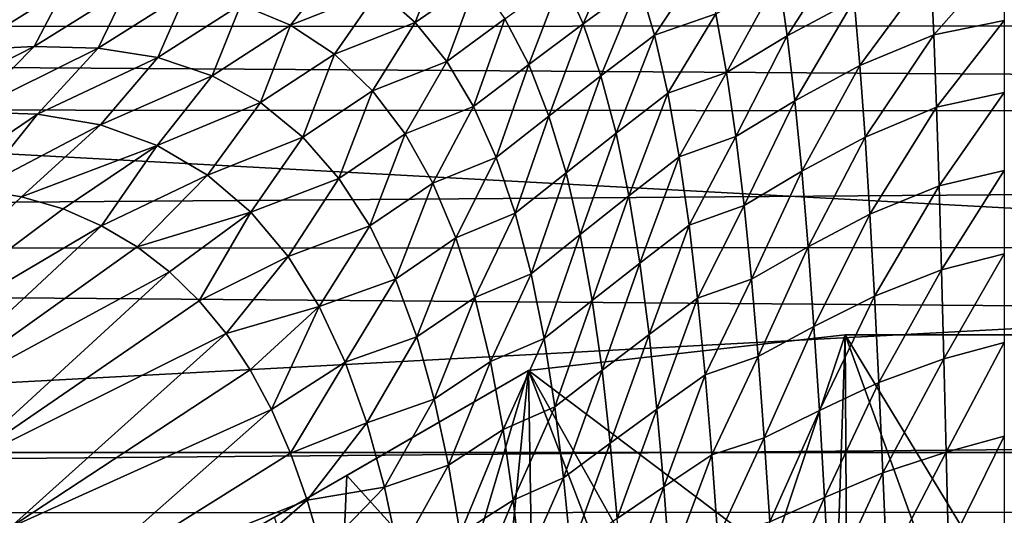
# Model space of a CAD drawing. Header units: metres. Extents: x -139 to 105, y -30 to 40.
# Tile 33 of 153: x -80.54 to -75, y 14.96 to 17.75. Entities that reach past the tile are written whole.
import ezdxf

# ---------------------------------------------------------------- set-up
doc = ezdxf.new("R2010")
doc.units = ezdxf.units.M
doc.layers.add('solid_150_SW0003', color=7, linetype='CONTINUOUS')

msp = doc.modelspace()

# ---------------------------------------------------------------- linework, layer by layer
at = {"layer": 'solid_150_SW0003'}
for points in [[(-54.290783, 19.579901, 23.637949), (-95.688896, 19.601355, 23.637949), (-97.685577, 17.250267, 23.637949)], [(-52.296257, 17.226213, 23.637949), (-54.290783, 19.579901, 23.637949), (-97.685577, 17.250267, 23.637949)], [(-26.666658, 18.248663, 84.247269), (-115.500031, 18.700256, 83.155029), (-115.500031, 17.709042, 85.357368)], [(-26.666658, 17.721157, 85.334251), (-26.666658, 18.248663, 84.247269), (-115.500031, 17.709042, 85.357368)], [(-77.156189, 18.217014, 59.085777), (-77.370476, 17.727798, 58.3246), (-77.487686, 17.987436, 58.872482)], [(-77.055779, 17.957178, 58.524689), (-77.370476, 17.727798, 58.3246), (-77.156189, 18.217014, 59.085777)], [(-76.221901, 17.658808, 57.628716), (-76.269806, 17.991714, 58.16132), (-75.878632, 18.193819, 58.343143)], [(-76.221901, 17.658808, 57.628716), (-75.878632, 18.193819, 58.343143), (-75.844193, 17.860769, 57.79451)], [(-78.31488, 17.734173, 59.012802), (-78.519714, 17.916044, 59.562366), (-78.148109, 18.162014, 59.784233)], [(-78.31488, 17.734173, 59.012802), (-78.148109, 18.162014, 59.784233), (-77.966972, 17.976871, 59.22226)], [(-76.969002, 17.66271, 57.981472), (-77.055779, 17.957178, 58.524689), (-76.690804, 18.082176, 58.530087)], [(-76.969002, 17.66271, 57.981472), (-76.690804, 18.082176, 58.530087), (-76.6231, 17.783775, 57.992695)], [(-75.397423, 17.665096, 57.404694), (-75.413956, 18.035622, 57.948715), (-75, 18.115625, 58.013988)], [(-75.397423, 17.665096, 57.404694), (-75, 18.115625, 58.013988), (-75, 17.745928, 57.46117)], [(-79.017609, 17.71867, 59.575829), (-79.296227, 17.836102, 60.128361), (-78.752327, 18.057751, 60.116314)], [(-79.017609, 17.71867, 59.575829), (-78.752327, 18.057751, 60.116314), (-78.519714, 17.916044, 59.562366)], [(-75.812599, 17.491873, 57.267452), (-75.844193, 17.860769, 57.79451), (-75.413956, 18.035622, 57.948715)], [(-75.812599, 17.491873, 57.267452), (-75.413956, 18.035622, 57.948715), (-75.397423, 17.665096, 57.404694)], [(-100.448036, 15.312876, 3.637949), (-98.643539, 17.972895, 3.637949), (-49.55196, 15.312876, 3.637949)], [(-98.643539, 17.972895, 3.637949), (-51.356461, 17.972895, 3.637949), (-49.55196, 15.312876, 3.637949)], [(-78.137985, 17.515022, 58.474342), (-78.31488, 17.734173, 59.012802), (-77.966972, 17.976871, 59.22226)], [(-78.137985, 17.515022, 58.474342), (-77.966972, 17.976871, 59.22226), (-77.810448, 17.754576, 58.671612)], [(-77.67643, 17.497122, 58.136555), (-77.810448, 17.754576, 58.671612), (-77.487686, 17.987436, 58.872482)], [(-77.67643, 17.497122, 58.136555), (-77.487686, 17.987436, 58.872482), (-77.370476, 17.727798, 58.3246)], [(-77.055779, 17.957178, 58.524689), (-77.270218, 17.434719, 57.795425), (-77.370476, 17.727798, 58.3246)], [(-76.969002, 17.66271, 57.981472), (-77.270218, 17.434719, 57.795425), (-77.055779, 17.957178, 58.524689)], [(-76.563629, 17.453293, 57.475876), (-76.6231, 17.783775, 57.992695), (-76.269806, 17.991714, 58.16132)], [(-76.563629, 17.453293, 57.475876), (-76.269806, 17.991714, 58.16132), (-76.221901, 17.658808, 57.628716)], [(-80.839783, 17.581392, 61.401752), (-80.657761, 17.9018, 62.187374), (-80.290298, 17.921486, 61.705193)], [(-80.459793, 17.599297, 60.925823), (-80.839783, 17.581392, 61.401752), (-80.290298, 17.921486, 61.705193)], [(-80.459793, 17.599297, 60.925823), (-80.290298, 17.921486, 61.705193), (-79.937508, 17.926044, 61.198666)], [(-80.099098, 17.589424, 60.424892), (-80.459793, 17.599297, 60.925823), (-79.937508, 17.926044, 61.198666)], [(-80.099098, 17.589424, 60.424892), (-79.937508, 17.926044, 61.198666), (-79.604324, 17.902456, 60.671432)], [(-79.763618, 17.537926, 59.904198), (-80.099098, 17.589424, 60.424892), (-79.604324, 17.902456, 60.671432)], [(-79.763618, 17.537926, 59.904198), (-79.604324, 17.902456, 60.671432), (-79.296227, 17.836102, 60.128361)], [(-78.770279, 17.555229, 59.022343), (-79.017609, 17.71867, 59.575829), (-78.519714, 17.916044, 59.562366)], [(-78.770279, 17.555229, 59.022343), (-78.519714, 17.916044, 59.562366), (-78.31488, 17.734173, 59.012802)], [(-76.178833, 17.292994, 57.119049), (-76.221901, 17.658808, 57.628716), (-75.844193, 17.860769, 57.79451)], [(-76.178833, 17.292994, 57.119049), (-75.844193, 17.860769, 57.79451), (-75.812599, 17.491873, 57.267452)], [(-79.458633, 17.434587, 59.370415), (-79.763618, 17.537926, 59.904198), (-79.296227, 17.836102, 60.128361)], [(-79.458633, 17.434587, 59.370415), (-79.296227, 17.836102, 60.128361), (-79.017609, 17.71867, 59.575829)], [(-78.555267, 17.350416, 58.476669), (-78.770279, 17.555229, 59.022343), (-78.31488, 17.734173, 59.012802)], [(-78.555267, 17.350416, 58.476669), (-78.31488, 17.734173, 59.012802), (-78.137985, 17.515022, 58.474342)], [(-77.986923, 17.261065, 57.951611), (-78.137985, 17.515022, 58.474342), (-77.810448, 17.754576, 58.671612)], [(-77.986923, 17.261065, 57.951611), (-77.810448, 17.754576, 58.671612), (-77.67643, 17.497122, 58.136555)], [(-76.894226, 17.335749, 57.459732), (-76.969002, 17.66271, 57.981472), (-76.6231, 17.783775, 57.992695)], [(-76.894226, 17.335749, 57.459732), (-76.6231, 17.783775, 57.992695), (-76.563629, 17.453293, 57.475876)], [(-75.381882, 17.257557, 56.883415), (-75.397423, 17.665096, 57.404694), (-75, 17.745928, 57.46117)], [(-75.381882, 17.257557, 56.883415), (-75, 17.745928, 57.46117), (-75, 17.340723, 56.934658)], [(-26.666658, 17.128834, 86.387627), (-26.666658, 17.721157, 85.334251), (-115.500031, 17.709042, 85.357368)], [(-26.666658, 17.128834, 86.387627), (-115.500031, 17.709042, 85.357368), (-115.500031, 16.459593, 87.424171)], [(-79.186485, 17.283085, 58.832611), (-79.458633, 17.434587, 59.370415), (-79.017609, 17.71867, 59.575829)], [(-79.186485, 17.283085, 58.832611), (-79.017609, 17.71867, 59.575829), (-78.770279, 17.555229, 59.022343)], [(-77.562599, 17.207138, 57.620693), (-77.67643, 17.497122, 58.136555), (-77.370476, 17.727798, 58.3246)], [(-77.562599, 17.207138, 57.620693), (-77.370476, 17.727798, 58.3246), (-77.270218, 17.434719, 57.795425)], [(-76.969002, 17.66271, 57.981472), (-77.184944, 17.110689, 57.288525), (-77.270218, 17.434719, 57.795425)], [(-76.894226, 17.335749, 57.459732), (-77.184944, 17.110689, 57.288525), (-76.969002, 17.66271, 57.981472)], [(-76.511223, 17.092482, 56.98304), (-76.563629, 17.453293, 57.475876), (-76.221901, 17.658808, 57.628716)], [(-76.511223, 17.092482, 56.98304), (-76.221901, 17.658808, 57.628716), (-76.178833, 17.292994, 57.119049)], [(-75.78344, 17.089252, 56.764137), (-75.812599, 17.491873, 57.267452), (-75.397423, 17.665096, 57.404694)], [(-75.78344, 17.089252, 56.764137), (-75.397423, 17.665096, 57.404694), (-75.381882, 17.257557, 56.883415)], [(-81.228996, 17.207153, 60.885818), (-80.839783, 17.581392, 61.401752), (-80.459793, 17.599297, 60.925823)], [(-80.823692, 17.230846, 60.416336), (-81.228996, 17.207153, 60.885818), (-80.459793, 17.599297, 60.925823)], [(-80.823692, 17.230846, 60.416336), (-80.459793, 17.599297, 60.925823), (-80.099098, 17.589424, 60.424892)], [(-80.440781, 17.219143, 59.918644), (-80.823692, 17.230846, 60.416336), (-80.099098, 17.589424, 60.424892)], [(-80.440781, 17.219143, 59.918644), (-80.099098, 17.589424, 60.424892), (-79.763618, 17.537926, 59.904198)], [(-80.087143, 17.157949, 59.39933), (-80.440781, 17.219143, 59.918644), (-79.763618, 17.537926, 59.904198)], [(-80.087143, 17.157949, 59.39933), (-79.763618, 17.537926, 59.904198), (-79.458633, 17.434587, 59.370415)], [(-78.948502, 17.0889, 58.300419), (-79.186485, 17.283085, 58.832611), (-78.770279, 17.555229, 59.022343)], [(-78.948502, 17.0889, 58.300419), (-78.770279, 17.555229, 59.022343), (-78.555267, 17.350416, 58.476669)], [(-78.371704, 17.107708, 57.945736), (-78.555267, 17.350416, 58.476669), (-78.137985, 17.515022, 58.474342)], [(-78.371704, 17.107708, 57.945736), (-78.137985, 17.515022, 58.474342), (-77.986923, 17.261065, 57.951611)], [(-77.859108, 16.975149, 57.448368), (-77.986923, 17.261065, 57.951611), (-77.67643, 17.497122, 58.136555)], [(-77.859108, 16.975149, 57.448368), (-77.67643, 17.497122, 58.136555), (-77.562599, 17.207138, 57.620693)], [(-76.139862, 16.896444, 56.634094), (-76.178833, 17.292994, 57.119049), (-75.812599, 17.491873, 57.267452)], [(-76.139862, 16.896444, 56.634094), (-75.812599, 17.491873, 57.267452), (-75.78344, 17.089252, 56.764137)], [(-79.767838, 17.041517, 58.867172), (-80.087143, 17.157949, 59.39933), (-79.458633, 17.434587, 59.370415)], [(-79.767838, 17.041517, 58.867172), (-79.458633, 17.434587, 59.370415), (-79.186485, 17.283085, 58.832611)], [(-77.46669, 16.887432, 57.127586), (-77.562599, 17.207138, 57.620693), (-77.270218, 17.434719, 57.795425)], [(-77.46669, 16.887432, 57.127586), (-77.270218, 17.434719, 57.795425), (-77.184944, 17.110689, 57.288525)], [(-76.829819, 16.978483, 56.963188), (-76.894226, 17.335749, 57.459732), (-76.563629, 17.453293, 57.475876)], [(-76.829819, 16.978483, 56.963188), (-76.563629, 17.453293, 57.475876), (-76.511223, 17.092482, 56.98304)], [(-78.74453, 16.856255, 57.782066), (-78.948502, 17.0889, 58.300419), (-78.555267, 17.350416, 58.476669)], [(-78.74453, 16.856255, 57.782066), (-78.555267, 17.350416, 58.476669), (-78.371704, 17.107708, 57.945736)], [(-76.894226, 17.335749, 57.459732), (-77.112679, 16.758116, 56.807659), (-77.184944, 17.110689, 57.288525)], [(-76.829819, 16.978483, 56.963188), (-77.112679, 16.758116, 56.807659), (-76.894226, 17.335749, 57.459732)], [(-76.464775, 16.703556, 56.515976), (-76.511223, 17.092482, 56.98304), (-76.178833, 17.292994, 57.119049)], [(-76.464775, 16.703556, 56.515976), (-76.178833, 17.292994, 57.119049), (-76.139862, 16.896444, 56.634094)], [(-75.367195, 16.81559, 56.387455), (-75.381882, 17.257557, 56.883415), (-75, 17.340723, 56.934658)], [(-75.367195, 16.81559, 56.387455), (-75, 17.340723, 56.934658), (-75, 16.901983, 56.436775)], [(-52.296257, 17.226213, 23.637949), (-97.685577, 17.250267, 23.637949), (-99.418167, 14.696926, 23.637949)], [(-79.485008, 16.875629, 58.333218), (-79.767838, 17.041517, 58.867172), (-79.186485, 17.283085, 58.832611)], [(-79.485008, 16.875629, 58.333218), (-79.186485, 17.283085, 58.832611), (-78.948502, 17.0889, 58.300419)], [(-78.216629, 16.830299, 57.434063), (-78.371704, 17.107708, 57.945736), (-77.986923, 17.261065, 57.951611)], [(-78.216629, 16.830299, 57.434063), (-77.986923, 17.261065, 57.951611), (-77.859108, 16.975149, 57.448368)], [(-75.756325, 16.655645, 56.285969), (-75.78344, 17.089252, 56.764137), (-75.381882, 17.257557, 56.883415)], [(-75.756325, 16.655645, 56.285969), (-75.381882, 17.257557, 56.883415), (-75.367195, 16.81559, 56.387455)], [(-50.56617, 14.670929, 23.637949), (-52.296257, 17.226213, 23.637949), (-99.418167, 14.696926, 23.637949)], [(-80.440781, 17.219143, 59.918644), (-81.044319, 16.808947, 59.721531), (-80.823692, 17.230846, 60.416336)], [(-80.440781, 17.219143, 59.918644), (-80.78154, 16.794258, 59.388489), (-81.044319, 16.808947, 59.721531)], [(-80.087143, 17.157949, 59.39933), (-80.78154, 16.794258, 59.388489), (-80.440781, 17.219143, 59.918644)], [(-77.752014, 16.660385, 56.968185), (-77.859108, 16.975149, 57.448368), (-77.562599, 17.207138, 57.620693)], [(-77.752014, 16.660385, 56.968185), (-77.562599, 17.207138, 57.620693), (-77.46669, 16.887432, 57.127586)], [(-26.666658, 16.47349, 87.404015), (-26.666658, 17.128834, 86.387627), (-115.500031, 16.459593, 87.424171)], [(-80.087143, 17.157949, 59.39933), (-80.531746, 16.753401, 59.042393), (-80.78154, 16.794258, 59.388489)], [(-79.767838, 17.041517, 58.867172), (-80.531746, 16.753401, 59.042393), (-80.087143, 17.157949, 59.39933)], [(-79.239922, 16.666107, 57.808529), (-79.485008, 16.875629, 58.333218), (-78.948502, 17.0889, 58.300419)], [(-79.239922, 16.666107, 57.808529), (-78.948502, 17.0889, 58.300419), (-78.74453, 16.856255, 57.782066)], [(-78.571686, 16.588701, 57.282459), (-78.74453, 16.856255, 57.782066), (-78.371704, 17.107708, 57.945736)], [(-78.571686, 16.588701, 57.282459), (-78.371704, 17.107708, 57.945736), (-78.216629, 16.830299, 57.434063)], [(-77.386429, 16.540586, 56.661072), (-77.46669, 16.887432, 57.127586), (-77.184944, 17.110689, 57.288525)], [(-77.386429, 16.540586, 56.661072), (-77.184944, 17.110689, 57.288525), (-77.112679, 16.758116, 56.807659)], [(-76.774193, 16.593237, 56.494865), (-76.829819, 16.978483, 56.963188), (-76.511223, 17.092482, 56.98304)], [(-76.774193, 16.593237, 56.494865), (-76.511223, 17.092482, 56.98304), (-76.464775, 16.703556, 56.515976)], [(-76.104317, 16.471979, 56.174232), (-76.139862, 16.896444, 56.634094), (-75.78344, 17.089252, 56.764137)], [(-76.104317, 16.471979, 56.174232), (-75.78344, 17.089252, 56.764137), (-75.756325, 16.655645, 56.285969)], [(-79.767838, 17.041517, 58.867172), (-80.297401, 16.684717, 58.687298), (-80.531746, 16.753401, 59.042393)], [(-79.767838, 17.041517, 58.867172), (-80.080116, 16.589951, 58.32814), (-80.297401, 16.684717, 58.687298)], [(-79.485008, 16.875629, 58.333218), (-80.080116, 16.589951, 58.32814), (-79.767838, 17.041517, 58.867172)], [(-78.087051, 16.521812, 56.945652), (-78.216629, 16.830299, 57.434063), (-77.859108, 16.975149, 57.448368)], [(-78.087051, 16.521812, 56.945652), (-77.859108, 16.975149, 57.448368), (-77.752014, 16.660385, 56.968185)], [(-76.829819, 16.978483, 56.963188), (-77.051476, 16.379477, 56.356213), (-77.112679, 16.758116, 56.807659)], [(-76.774193, 16.593237, 56.494865), (-77.051476, 16.379477, 56.356213), (-76.829819, 16.978483, 56.963188)], [(-75.353226, 16.342054, 55.91938), (-75.367195, 16.81559, 56.387455), (-75, 16.901983, 56.436775)], [(-75.353226, 16.342054, 55.91938), (-75, 16.901983, 56.436775), (-75, 16.431969, 55.969814)], [(-79.485008, 16.875629, 58.333218), (-79.880554, 16.471357, 57.968994), (-80.080116, 16.589951, 58.32814)], [(-79.239922, 16.666107, 57.808529), (-79.880554, 16.471357, 57.968994), (-79.485008, 16.875629, 58.333218)], [(-79.031212, 16.417723, 57.300877), (-79.239922, 16.666107, 57.808529), (-78.74453, 16.856255, 57.782066)], [(-79.031212, 16.417723, 57.300877), (-78.74453, 16.856255, 57.782066), (-78.571686, 16.588701, 57.282459)], [(-77.663078, 16.319546, 56.514984), (-77.752014, 16.660385, 56.968185), (-77.46669, 16.887432, 57.127586)], [(-77.663078, 16.319546, 56.514984), (-77.46669, 16.887432, 57.127586), (-77.386429, 16.540586, 56.661072)], [(-76.423309, 16.289391, 56.074169), (-76.464775, 16.703556, 56.515976), (-76.139862, 16.896444, 56.634094)], [(-76.423309, 16.289391, 56.074169), (-76.139862, 16.896444, 56.634094), (-76.104317, 16.471979, 56.174232)], [(-80.78154, 16.794258, 59.388489), (-80.531746, 16.753401, 59.042393), (-81.719406, 15.622248, 58.334667)], [(-78.426788, 16.289988, 56.805813), (-78.571686, 16.588701, 57.282459), (-78.216629, 16.830299, 57.434063)], [(-78.426788, 16.289988, 56.805813), (-78.216629, 16.830299, 57.434063), (-78.087051, 16.521812, 56.945652)], [(-75.730888, 16.193886, 55.834427), (-75.756325, 16.655645, 56.285969), (-75.367195, 16.81559, 56.387455)], [(-75.730888, 16.193886, 55.834427), (-75.367195, 16.81559, 56.387455), (-75.353226, 16.342054, 55.91938)], [(-80.531746, 16.753401, 59.042393), (-80.297401, 16.684717, 58.687298), (-81.719406, 15.622248, 58.334667)], [(-77.319534, 16.169184, 56.224884), (-77.386429, 16.540586, 56.661072), (-77.112679, 16.758116, 56.807659)], [(-77.319534, 16.169184, 56.224884), (-77.112679, 16.758116, 56.807659), (-77.051476, 16.379477, 56.356213)], [(-80.297401, 16.684717, 58.687298), (-80.080116, 16.589951, 58.32814), (-81.719406, 15.622248, 58.334667)], [(-76.725914, 16.18306, 56.054199), (-76.774193, 16.593237, 56.494865), (-76.464775, 16.703556, 56.515976)], [(-76.725914, 16.18306, 56.054199), (-76.464775, 16.703556, 56.515976), (-76.423309, 16.289391, 56.074169)], [(-79.239922, 16.666107, 57.808529), (-79.69754, 16.329956, 57.610291), (-79.880554, 16.471357, 57.968994)], [(-79.239922, 16.666107, 57.808529), (-79.530815, 16.166924, 57.253677), (-79.69754, 16.329956, 57.610291)], [(-79.031212, 16.417723, 57.300877), (-79.530815, 16.166924, 57.253677), (-79.239922, 16.666107, 57.808529)], [(-77.97995, 16.185652, 56.484676), (-78.087051, 16.521812, 56.945652), (-77.752014, 16.660385, 56.968185)], [(-77.97995, 16.185652, 56.484676), (-77.752014, 16.660385, 56.968185), (-77.663078, 16.319546, 56.514984)], [(-76.071533, 16.022423, 55.739899), (-76.104317, 16.471979, 56.174232), (-75.756325, 16.655645, 56.285969)], [(-76.071533, 16.022423, 55.739899), (-75.756325, 16.655645, 56.285969), (-75.730888, 16.193886, 55.834427)], [(-80.080116, 16.589951, 58.32814), (-81.28154, 15.470435, 57.684765), (-81.719406, 15.622248, 58.334667)], [(-80.080116, 16.589951, 58.32814), (-79.880554, 16.471357, 57.968994), (-81.28154, 15.470435, 57.684765)], [(-78.855324, 16.134607, 56.815128), (-79.031212, 16.417723, 57.300877), (-78.571686, 16.588701, 57.282459)], [(-78.855324, 16.134607, 56.815128), (-78.571686, 16.588701, 57.282459), (-78.426788, 16.289988, 56.805813)], [(-76.774193, 16.593237, 56.494865), (-76.999542, 15.977874, 55.933735), (-77.051476, 16.379477, 56.356213)], [(-76.725914, 16.18306, 56.054199), (-76.999542, 15.977874, 55.933735), (-76.774193, 16.593237, 56.494865)], [(-78.306671, 15.963803, 56.356346), (-78.426788, 16.289988, 56.805813), (-78.087051, 16.521812, 56.945652)], [(-78.306671, 15.963803, 56.356346), (-78.087051, 16.521812, 56.945652), (-77.97995, 16.185652, 56.484676)], [(-77.589752, 15.955339, 56.092716), (-77.663078, 16.319546, 56.514984), (-77.386429, 16.540586, 56.661072)], [(-77.589752, 15.955339, 56.092716), (-77.386429, 16.540586, 56.661072), (-77.319534, 16.169184, 56.224884)], [(-26.666658, 15.757314, 88.3797), (-26.666658, 16.47349, 87.404015), (-115.500031, 16.459593, 87.424171)], [(-26.666658, 15.757314, 88.3797), (-115.500031, 16.459593, 87.424171), (-115.500031, 14.970132, 89.325302)], [(-79.880554, 16.471357, 57.968994), (-79.69754, 16.329956, 57.610291), (-81.28154, 15.470435, 57.684765)], [(-76.385872, 15.852883, 55.657013), (-76.423309, 16.289391, 56.074169), (-76.104317, 16.471979, 56.174232)], [(-76.385872, 15.852883, 55.657013), (-76.104317, 16.471979, 56.174232), (-76.071533, 16.022423, 55.739899)], [(-79.031212, 16.417723, 57.300877), (-79.380119, 15.983222, 56.901119), (-79.530815, 16.166924, 57.253677)], [(-78.855324, 16.134607, 56.815128), (-79.380119, 15.983222, 56.901119), (-79.031212, 16.417723, 57.300877)], [(-75.339867, 15.840665, 55.481861), (-75.353226, 16.342054, 55.91938), (-75, 16.431969, 55.969814)], [(-75.339867, 15.840665, 55.481861), (-75, 16.431969, 55.969814), (-75, 15.93238, 55.535263)], [(-77.263878, 15.776347, 55.819275), (-77.319534, 16.169184, 56.224884), (-77.051476, 16.379477, 56.356213)], [(-77.263878, 15.776347, 55.819275), (-77.051476, 16.379477, 56.356213), (-76.999542, 15.977874, 55.933735)], [(-79.69754, 16.329956, 57.610291), (-80.906273, 15.223217, 57.021423), (-81.28154, 15.470435, 57.684765)], [(-79.69754, 16.329956, 57.610291), (-79.530815, 16.166924, 57.253677), (-80.906273, 15.223217, 57.021423)], [(-77.892311, 15.82496, 56.055523), (-77.97995, 16.185652, 56.484676), (-77.663078, 16.319546, 56.514984)], [(-77.892311, 15.82496, 56.055523), (-77.663078, 16.319546, 56.514984), (-77.589752, 15.955339, 56.092716)], [(-75.706772, 15.707234, 55.411522), (-75.730888, 16.193886, 55.834427), (-75.353226, 16.342054, 55.91938)], [(-75.706772, 15.707234, 55.411522), (-75.353226, 16.342054, 55.91938), (-75.339867, 15.840665, 55.481861)], [(-78.708717, 15.821, 56.355995), (-78.855324, 16.134607, 56.815128), (-78.426788, 16.289988, 56.805813)], [(-78.708717, 15.821, 56.355995), (-78.426788, 16.289988, 56.805813), (-78.306671, 15.963803, 56.356346)], [(-76.683609, 15.751243, 55.639435), (-76.725914, 16.18306, 56.054199), (-76.423309, 16.289391, 56.074169)], [(-76.683609, 15.751243, 55.639435), (-76.423309, 16.289391, 56.074169), (-76.385872, 15.852883, 55.657013)], [(-78.208099, 15.613553, 55.938457), (-78.306671, 15.963803, 56.356346), (-77.97995, 16.185652, 56.484676)], [(-78.208099, 15.613553, 55.938457), (-77.97995, 16.185652, 56.484676), (-77.892311, 15.82496, 56.055523)], [(-76.725914, 16.18306, 56.054199), (-76.9552, 15.556786, 55.53754), (-76.999542, 15.977874, 55.933735)], [(-76.683609, 15.751243, 55.639435), (-76.9552, 15.556786, 55.53754), (-76.725914, 16.18306, 56.054199)], [(-76.040878, 15.550548, 55.332668), (-76.071533, 16.022423, 55.739899), (-75.730888, 16.193886, 55.834427)], [(-76.040878, 15.550548, 55.332668), (-75.730888, 16.193886, 55.834427), (-75.706772, 15.707234, 55.411522)], [(-79.530815, 16.166924, 57.253677), (-79.380119, 15.983222, 56.901119), (-80.906273, 15.223217, 57.021423)], [(-78.855324, 16.134607, 56.815128), (-79.244881, 15.779039, 56.555611), (-79.380119, 15.983222, 56.901119)], [(-78.855324, 16.134607, 56.815128), (-79.124603, 15.554937, 56.221104), (-79.244881, 15.779039, 56.555611)], [(-78.708717, 15.821, 56.355995), (-79.124603, 15.554937, 56.221104), (-78.855324, 16.134607, 56.815128)], [(-77.529587, 15.570891, 55.702698), (-77.589752, 15.955339, 56.092716), (-77.319534, 16.169184, 56.224884)], [(-77.529587, 15.570891, 55.702698), (-77.319534, 16.169184, 56.224884), (-77.263878, 15.776347, 55.819275)], [(-76.351479, 15.396486, 55.265469), (-76.385872, 15.852883, 55.657013), (-76.071533, 16.022423, 55.739899)], [(-76.351479, 15.396486, 55.265469), (-76.071533, 16.022423, 55.739899), (-76.040878, 15.550548, 55.332668)], [(-79.380119, 15.983222, 56.901119), (-80.594887, 14.891141, 56.361183), (-80.906273, 15.223217, 57.021423)], [(-79.380119, 15.983222, 56.901119), (-79.244881, 15.779039, 56.555611), (-80.594887, 14.891141, 56.361183)], [(-78.587769, 15.480971, 55.928204), (-78.708717, 15.821, 56.355995), (-78.306671, 15.963803, 56.356346)], [(-78.587769, 15.480971, 55.928204), (-78.306671, 15.963803, 56.356346), (-78.208099, 15.613553, 55.938457)], [(-75.896477, 15.974866, 35.637951), (-77.678177, 15.774263, 35.637951), (-75.945953, 14.468524, 38.637951)], [(-77.678177, 15.774263, 26.637949), (-77.678177, 15.774263, 35.637951), (-75.896477, 15.974866, 35.637951)], [(-75.896477, 15.974866, 26.637949), (-77.678177, 15.774263, 26.637949), (-75.896477, 15.974866, 35.637951)], [(-76.763031, 13.383622, 23.637949), (-77.678177, 15.774263, 26.637949), (-75.896477, 15.974866, 26.637949)], [(-77.217491, 15.365768, 55.44083), (-77.263878, 15.776347, 55.819275), (-76.999542, 15.977874, 55.933735)], [(-77.217491, 15.365768, 55.44083), (-76.999542, 15.977874, 55.933735), (-76.9552, 15.556786, 55.53754)], [(-75.880714, 13.470695, 23.637949), (-76.763031, 13.383622, 23.637949), (-75.896477, 15.974866, 26.637949)], [(-75.896477, 15.974866, 35.637951), (-75.945953, 14.468524, 38.637951), (-75, 14.5, 38.637951)], [(-74.103523, 15.974866, 35.637951), (-75.896477, 15.974866, 35.637951), (-75, 14.5, 38.637951)], [(-75.896477, 15.974866, 26.637949), (-75.896477, 15.974866, 35.637951), (-74.103523, 15.974866, 35.637951)], [(-74.103523, 15.974866, 26.637949), (-75.896477, 15.974866, 26.637949), (-74.103523, 15.974866, 35.637951)], [(-75, 13.5, 23.637949), (-75.896477, 15.974866, 26.637949), (-74.103523, 15.974866, 26.637949)], [(-75, 13.5, 23.637949), (-75.880714, 13.470695, 23.637949), (-75.896477, 15.974866, 26.637949)], [(-77.821129, 15.443002, 55.6618), (-77.892311, 15.82496, 56.055523), (-77.589752, 15.955339, 56.092716)], [(-77.821129, 15.443002, 55.6618), (-77.589752, 15.955339, 56.092716), (-77.529587, 15.570891, 55.702698)], [(-75.327095, 15.314427, 55.079475), (-75.339867, 15.840665, 55.481861), (-75, 15.93238, 55.535263)], [(-75.327095, 15.314427, 55.079475), (-75, 15.93238, 55.535263), (-75, 15.404788, 55.13448)], [(-76.645889, 15.300692, 55.249866), (-76.683609, 15.751243, 55.639435), (-76.385872, 15.852883, 55.657013)], [(-76.645889, 15.300692, 55.249866), (-76.385872, 15.852883, 55.657013), (-76.351479, 15.396486, 55.265469)], [(-78.708717, 15.821, 56.355995), (-79.017853, 15.310335, 55.899536), (-79.124603, 15.554937, 56.221104)], [(-78.587769, 15.480971, 55.928204), (-79.017853, 15.310335, 55.899536), (-78.708717, 15.821, 56.355995)], [(-78.127853, 15.242653, 55.556358), (-78.208099, 15.613553, 55.938457), (-77.892311, 15.82496, 56.055523)], [(-78.127853, 15.242653, 55.556358), (-77.892311, 15.82496, 56.055523), (-77.821129, 15.443002, 55.6618)], [(-75.683777, 15.198412, 55.02116), (-75.706772, 15.707234, 55.411522), (-75.339867, 15.840665, 55.481861)], [(-75.683777, 15.198412, 55.02116), (-75.339867, 15.840665, 55.481861), (-75.327095, 15.314427, 55.079475)], [(-26.666658, 14.983031, 89.31073), (-26.666658, 15.757314, 88.3797), (-115.500031, 14.970132, 89.325302)], [(-77.678177, 15.774263, 35.637951), (-87.321823, 10.206499, 35.637951), (-86.300545, 10.796134, 36.379147)], [(-77.678177, 15.774263, 26.637949), (-87.321823, 10.206499, 35.637951), (-77.678177, 15.774263, 35.637951)], [(-77.678177, 15.774263, 26.637949), (-87.321823, 10.206499, 26.637949), (-87.321823, 10.206499, 35.637951)], [(-79.107697, 14.948927, 26.042257), (-87.321823, 10.206499, 26.637949), (-77.678177, 15.774263, 26.637949)], [(-77.678177, 15.774263, 35.637951), (-86.300545, 10.796134, 36.379147), (-78.699455, 15.184628, 36.379147)], [(-79.244881, 15.779039, 56.555611), (-79.124603, 15.554937, 56.221104), (-80.594887, 14.891141, 56.361183)], [(-78.491714, 13.040371, 23.637949), (-79.107697, 14.948927, 26.042257), (-77.678177, 15.774263, 26.637949)], [(-77.678177, 15.774263, 35.637951), (-78.699455, 15.184628, 36.379147), (-77.830978, 14.220788, 38.637951)], [(-77.635735, 13.240045, 23.637949), (-78.491714, 13.040371, 23.637949), (-77.678177, 15.774263, 26.637949)], [(-77.678177, 15.774263, 35.637951), (-77.830978, 14.220788, 38.637951), (-76.893623, 14.375001, 38.637951)], [(-77.678177, 15.774263, 35.637951), (-76.893623, 14.375001, 38.637951), (-75.945953, 14.468524, 38.637951)], [(-76.763031, 13.383622, 23.637949), (-77.635735, 13.240045, 23.637949), (-77.678177, 15.774263, 26.637949)], [(-77.480331, 15.170135, 55.341091), (-77.529587, 15.570891, 55.702698), (-77.263878, 15.776347, 55.819275)], [(-77.480331, 15.170135, 55.341091), (-77.263878, 15.776347, 55.819275), (-77.217491, 15.365768, 55.44083)], [(-76.683609, 15.751243, 55.639435), (-76.916733, 15.119448, 55.165546), (-76.9552, 15.556786, 55.53754)], [(-76.645889, 15.300692, 55.249866), (-76.916733, 15.119448, 55.165546), (-76.683609, 15.751243, 55.639435)], [(-76.011833, 15.058912, 54.955624), (-76.040878, 15.550548, 55.332668), (-75.706772, 15.707234, 55.411522)], [(-76.011833, 15.058912, 54.955624), (-75.706772, 15.707234, 55.411522), (-75.683777, 15.198412, 55.02116)], [(-78.488815, 15.118487, 55.536514), (-78.587769, 15.480971, 55.928204), (-78.208099, 15.613553, 55.938457)], [(-78.488815, 15.118487, 55.536514), (-78.208099, 15.613553, 55.938457), (-78.127853, 15.242653, 55.556358)], [(-79.124603, 15.554937, 56.221104), (-80.344376, 14.477998, 55.725044), (-80.594887, 14.891141, 56.361183)], [(-79.124603, 15.554937, 56.221104), (-79.017853, 15.310335, 55.899536), (-80.344376, 14.477998, 55.725044)], [(-77.763657, 15.044061, 55.300816), (-77.821129, 15.443002, 55.6618), (-77.529587, 15.570891, 55.702698)], [(-77.763657, 15.044061, 55.300816), (-77.529587, 15.570891, 55.702698), (-77.480331, 15.170135, 55.341091)], [(-77.178375, 14.941082, 55.086182), (-77.217491, 15.365768, 55.44083), (-76.9552, 15.556786, 55.53754)], [(-77.178375, 14.941082, 55.086182), (-76.9552, 15.556786, 55.53754), (-76.916733, 15.119448, 55.165546)], [(-76.31926, 14.922478, 54.902023), (-76.351479, 15.396486, 55.265469), (-76.040878, 15.550548, 55.332668)], [(-76.31926, 14.922478, 54.902023), (-76.040878, 15.550548, 55.332668), (-76.011833, 15.058912, 54.955624)], [(-78.587769, 15.480971, 55.928204), (-78.923241, 15.044118, 55.59267), (-79.017853, 15.310335, 55.899536)], [(-78.488815, 15.118487, 55.536514), (-78.923241, 15.044118, 55.59267), (-78.587769, 15.480971, 55.928204)], [(-78.062927, 14.855394, 55.208996), (-78.127853, 15.242653, 55.556358), (-77.821129, 15.443002, 55.6618)], [(-78.062927, 14.855394, 55.208996), (-77.821129, 15.443002, 55.6618), (-77.763657, 15.044061, 55.300816)], [(-77.439774, 14.757082, 55.003498), (-77.480331, 15.170135, 55.341091), (-77.217491, 15.365768, 55.44083)], [(-77.439774, 14.757082, 55.003498), (-77.217491, 15.365768, 55.44083), (-77.178375, 14.941082, 55.086182)], [(-76.611382, 14.833364, 54.887798), (-76.645889, 15.300692, 55.249866), (-76.351479, 15.396486, 55.265469)], [(-76.611382, 14.833364, 54.887798), (-76.351479, 15.396486, 55.265469), (-76.31926, 14.922478, 54.902023)], [(-75.314987, 14.766393, 54.717491), (-75.327095, 15.314427, 55.079475), (-75, 15.404788, 55.13448)], [(-75.314987, 14.766393, 54.717491), (-75, 15.404788, 55.13448), (-75, 14.851449, 54.769291)], [(-101.955551, 12.46792, 3.637949), (-100.448036, 15.312876, 3.637949), (-48.044449, 12.46792, 3.637949)], [(-100.448036, 15.312876, 3.637949), (-49.55196, 15.312876, 3.637949), (-48.044449, 12.46792, 3.637949)], [(-79.017853, 15.310335, 55.899536), (-78.923241, 15.044118, 55.59267), (-80.344376, 14.477998, 55.725044)], [(-76.645889, 15.300692, 55.249866), (-76.882416, 14.667774, 54.819237), (-76.916733, 15.119448, 55.165546)], [(-76.611382, 14.833364, 54.887798), (-76.882416, 14.667774, 54.819237), (-76.645889, 15.300692, 55.249866)], [(-75.661903, 14.670324, 54.668228), (-75.683777, 15.198412, 55.02116), (-75.327095, 15.314427, 55.079475)], [(-75.661903, 14.670324, 54.668228), (-75.327095, 15.314427, 55.079475), (-75.314987, 14.766393, 54.717491)], [(-78.408287, 14.737825, 55.183861), (-78.488815, 15.118487, 55.536514), (-78.127853, 15.242653, 55.556358)], [(-78.408287, 14.737825, 55.183861), (-78.127853, 15.242653, 55.556358), (-78.062927, 14.855394, 55.208996)], [(-78.699455, 15.184628, 36.379147), (-86.300545, 10.796134, 36.379147), (-85.307198, 11.369643, 36.945683)], [(-78.699455, 15.184628, 36.379147), (-85.307198, 11.369643, 36.945683), (-79.692802, 14.611118, 36.945683)], [(-78.699455, 15.184628, 36.379147), (-79.692802, 14.611118, 36.945683), (-78.750359, 14.006325, 38.637951)], [(-78.699455, 15.184628, 36.379147), (-78.750359, 14.006325, 38.637951), (-77.830978, 14.220788, 38.637951)], [(-75.984169, 14.550437, 54.612843), (-76.011833, 15.058912, 54.955624), (-75.683777, 15.198412, 55.02116)], [(-75.984169, 14.550437, 54.612843), (-75.683777, 15.198412, 55.02116), (-75.661903, 14.670324, 54.668228)], [(-77.717278, 14.632908, 54.966839), (-77.763657, 15.044061, 55.300816), (-77.480331, 15.170135, 55.341091)], [(-77.717278, 14.632908, 54.966839), (-77.480331, 15.170135, 55.341091), (-77.439774, 14.757082, 55.003498)], [(-78.488815, 15.118487, 55.536514), (-78.839645, 14.75511, 55.302784), (-78.923241, 15.044118, 55.59267)], [(-78.408287, 14.737825, 55.183861), (-78.839645, 14.75511, 55.302784), (-78.488815, 15.118487, 55.536514)], [(-77.144501, 14.504732, 54.755112), (-77.178375, 14.941082, 55.086182), (-76.916733, 15.119448, 55.165546)], [(-77.144501, 14.504732, 54.755112), (-76.916733, 15.119448, 55.165546), (-76.882416, 14.667774, 54.819237)], [(-78.923241, 15.044118, 55.59267), (-80.148842, 13.98248, 55.138371), (-80.344376, 14.477998, 55.725044)], [(-78.923241, 15.044118, 55.59267), (-78.839645, 14.75511, 55.302784), (-80.148842, 13.98248, 55.138371)], [(-78.010559, 14.456983, 54.889889), (-78.062927, 14.855394, 55.208996), (-77.763657, 15.044061, 55.300816)], [(-78.010559, 14.456983, 54.889889), (-77.763657, 15.044061, 55.300816), (-77.717278, 14.632908, 54.966839)], [(-76.288651, 14.434267, 54.569023), (-76.31926, 14.922478, 54.902023), (-76.011833, 15.058912, 54.955624)], [(-76.288651, 14.434267, 54.569023), (-76.011833, 15.058912, 54.955624), (-75.984169, 14.550437, 54.612843)], [(-26.666658, 14.153666, 90.193352), (-26.666658, 14.983031, 89.31073), (-115.500031, 14.970132, 89.325302)], [(-26.666658, 14.153666, 90.193352), (-115.500031, 14.970132, 89.325302), (-115.500031, 13.262374, 91.033043)]]:
    msp.add_3dface(points, dxfattribs=at)

doc.saveas('drawing.dxf')
